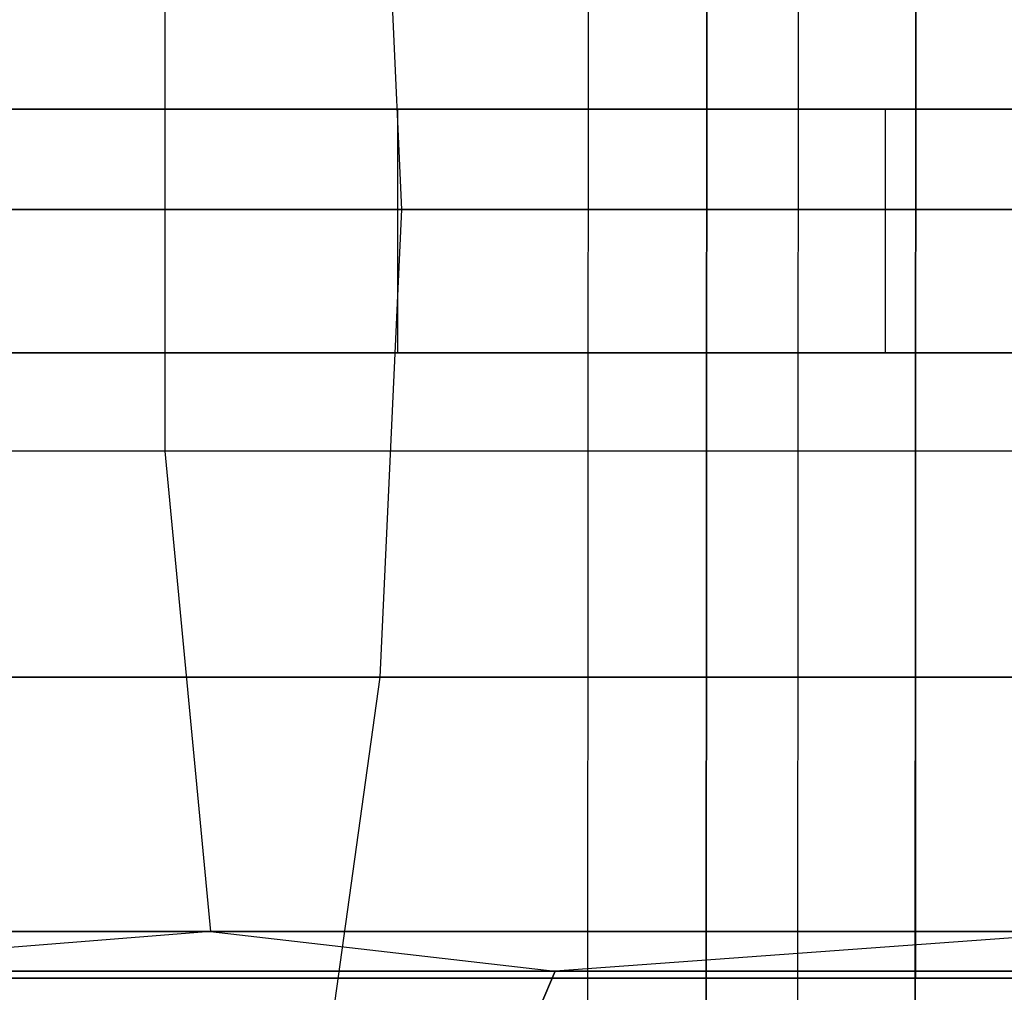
# Model space of a CAD drawing. Extents: x -172 to 172, y -29 to 28.
# Tile 106 of 256: x -134.07 to -128, y -4.69 to 1.3. Entities that reach past the tile are written whole.
import ezdxf

# ---------------------------------------------------------------- set-up
doc = ezdxf.new("R2010")
doc.units = 0
doc.header["$LTSCALE"] = 25.4
doc.layers.get('0').update_dxf_attribs({"linetype": 'CONTINUOUS'})

# ---------------------------------------------------------------- blocks, each defined once
blk = doc.blocks.new('RYFLO_AURA_STL')
at = {"color": 0}
for p, q in [((-130.5687, -7.3033, -1134.3755), (-130.5603, 7.0967, -1134.3824)), ((-130.5687, -7.3033, -1134.3755), (-130.5603, 7.0967, -1134.3824)), ((-130.5687, -7.3033, -1352.1248), (-130.5603, 7.0967, -1352.1178)), ((-130.5687, -7.3033, -1352.1248), (-130.5603, 7.0967, -1352.1178)), ((-129.2732, -7.3033, -1132.8403), (-129.2649, 7.0967, -1132.8475)), ((-129.2732, -7.3033, -1132.8403), (-129.2649, 7.0967, -1132.8475)), ((-129.2732, -7.3033, -1353.6599), (-129.2649, 7.0967, -1353.6527)), ((-129.2732, -7.3033, -1353.6599), (-129.2649, 7.0967, -1353.6527)), ((-129.8386, -6.354, -1134.9844), (-129.8313, 6.146, -1134.9905)), ((-129.8386, -6.354, -1134.9844), (-129.8313, 6.146, -1134.9905)), ((-129.8313, 6.146, -1351.5098), (-129.8386, -6.354, -1351.5159)), ((-129.8313, 6.146, -1351.5098), (-129.8386, -6.354, -1351.5159)), ((-128.5503, -6.354, -1133.4578), (-128.543, 6.146, -1133.464)), ((-128.5503, -6.354, -1133.4578), (-128.543, 6.146, -1133.464)), ((-128.543, 6.146, -1353.0363), (-128.5503, -6.354, -1353.0425)), ((-128.543, 6.146, -1353.0363), (-128.5503, -6.354, -1353.0425)), ((-128.5467, 4.396, -1133.4609), (-128.5467, -4.604, -1133.4609)), ((-128.5467, 4.396, -1133.4609), (-128.5467, -4.604, -1133.4609)), ((-128.5467, 4.396, -1353.0393), (-128.5467, -4.604, -1353.0393)), ((-128.5467, 4.396, -1353.0393), (-128.5467, -4.604, -1353.0393)), ((-131.713, 0.133, -1149.7948), (-131.8463, 3.0149, -1149.7002)), ((-131.713, 0.133, -1149.7948), (-131.8463, 3.0149, -1149.7002)), ((-131.713, 0.133, -1336.7054), (-131.8463, 3.0149, -1336.8)), ((-131.713, 0.133, -1336.7054), (-131.8463, 3.0149, -1336.8)), ((-133.1749, 1.6231, -1337.7428), (-133.175, -1.3568, -1337.7428)), ((-133.1749, 1.6231, -1337.7428), (-133.175, -1.3568, -1337.7428)), ((-133.1749, 1.6231, -1148.7574), (-133.175, -1.3568, -1148.7574)), ((-133.1749, 1.6231, -1148.7574), (-133.175, -1.3568, -1148.7574)), ((-131.7381, 0.75, -1335.8032), (-138.5936, 0.75, -1325.1819)), ((-131.7381, 0.75, -1335.8032), (-138.5936, 0.75, -1325.1819)), ((-135.9219, 0.75, -1156.9585), (-128.7325, 0.75, -1146.5602)), ((-135.9219, 0.75, -1156.9585), (-128.7325, 0.75, -1146.5602)), ((-124.0704, 0.75, -1345.8539), (-131.7381, 0.75, -1335.8032)), ((-131.7381, -0.75, -1335.8032), (-131.7381, 0.75, -1335.8032)), ((-124.0704, 0.75, -1345.8539), (-131.7381, 0.75, -1335.8032)), ((-131.7381, -0.75, -1335.8032), (-131.7381, 0.75, -1335.8032)), ((-128.7325, 0.75, -1146.5602), (-120.7495, 0.75, -1136.7581)), ((-128.7325, -0.75, -1146.5602), (-128.7325, 0.75, -1146.5602)), ((-128.7325, 0.75, -1146.5602), (-120.7495, 0.75, -1136.7581)), ((-128.7325, -0.75, -1146.5602), (-128.7325, 0.75, -1146.5602)), ((-131.713, 0.133, -1149.7948), (-136.7458, 0.133, -1157.327)), ((-136.7458, 0.133, -1329.1732), (-131.713, 0.133, -1336.7054)), ((-131.713, 0.133, -1149.7948), (-136.7458, 0.133, -1157.327)), ((-136.7458, 0.133, -1329.1732), (-131.713, 0.133, -1336.7054)), ((-131.8465, -2.7489, -1149.7001), (-131.713, 0.133, -1149.7948)), ((-131.8465, -2.7489, -1149.7001), (-131.713, 0.133, -1149.7948)), ((-131.8465, -2.7489, -1336.8002), (-131.713, 0.133, -1336.7054)), ((-131.8465, -2.7489, -1336.8002), (-131.713, 0.133, -1336.7054)), ((-126.2657, 0.133, -1142.5566), (-131.713, 0.133, -1149.7948)), ((-131.713, 0.133, -1336.7054), (-126.2657, 0.133, -1343.9436)), ((-126.2657, 0.133, -1142.5566), (-131.713, 0.133, -1149.7948)), ((-131.713, 0.133, -1336.7054), (-126.2657, 0.133, -1343.9436)), ((-138.5936, -0.75, -1325.1819), (-131.7381, -0.75, -1335.8032)), ((-138.5936, -0.75, -1325.1819), (-131.7381, -0.75, -1335.8032)), ((-128.7325, -0.75, -1146.5602), (-135.9219, -0.75, -1156.9585)), ((-128.7325, -0.75, -1146.5602), (-135.9219, -0.75, -1156.9585)), ((-131.7381, -0.75, -1335.8032), (-124.0704, -0.75, -1345.8539)), ((-131.7381, -0.75, -1335.8032), (-124.0704, -0.75, -1345.8539)), ((-120.7495, -0.75, -1136.7581), (-128.7325, -0.75, -1146.5602)), ((-120.7495, -0.75, -1136.7581), (-128.7325, -0.75, -1146.5602)), ((-133.175, -1.3568, -1148.7574), (-138.2637, -1.3568, -1156.3733)), ((-133.175, -1.3568, -1337.7428), (-138.2637, -1.3568, -1330.127)), ((-133.175, -1.3568, -1337.7428), (-138.2637, -1.3568, -1330.127)), ((-133.175, -1.3568, -1148.7574), (-138.2637, -1.3568, -1156.3733)), ((-127.6673, -1.3568, -1141.4388), (-133.175, -1.3568, -1148.7574)), ((-133.175, -1.3568, -1148.7574), (-132.893, -4.3166, -1148.9575)), ((-133.175, -1.3568, -1148.7574), (-132.893, -4.3166, -1148.9575)), ((-127.6673, -1.3568, -1345.0614), (-133.175, -1.3568, -1337.7428)), ((-133.175, -1.3568, -1337.7428), (-132.893, -4.3166, -1337.5427)), ((-127.6673, -1.3568, -1345.0614), (-133.175, -1.3568, -1337.7428)), ((-133.175, -1.3568, -1337.7428), (-132.893, -4.3166, -1337.5427)), ((-127.6673, -1.3568, -1141.4388), (-133.175, -1.3568, -1148.7574)), ((-131.8465, -2.7489, -1149.7001), (-136.8845, -2.7489, -1157.2399)), ((-136.8845, -2.7489, -1329.2604), (-131.8465, -2.7489, -1336.8002)), ((-131.8465, -2.7489, -1149.7001), (-136.8845, -2.7489, -1157.2399)), ((-136.8845, -2.7489, -1329.2604), (-131.8465, -2.7489, -1336.8002)), ((-132.2451, -5.5937, -1149.4172), (-131.8465, -2.7489, -1149.7001)), ((-132.2451, -5.5937, -1149.4172), (-131.8465, -2.7489, -1149.7001)), ((-132.2451, -5.5937, -1337.083), (-131.8465, -2.7489, -1336.8002)), ((-132.2451, -5.5937, -1337.083), (-131.8465, -2.7489, -1336.8002)), ((-126.3937, -2.7489, -1142.4545), (-131.8465, -2.7489, -1149.7001)), ((-131.8465, -2.7489, -1336.8002), (-126.3937, -2.7489, -1344.0458)), ((-126.3937, -2.7489, -1142.4545), (-131.8465, -2.7489, -1149.7001)), ((-131.8465, -2.7489, -1336.8002), (-126.3937, -2.7489, -1344.0458)), ((-137.9709, -4.3166, -1156.5573), (-132.893, -4.3166, -1148.9575)), ((-132.893, -4.3166, -1337.5427), (-137.9709, -4.3166, -1329.943)), ((-132.893, -4.3166, -1337.5427), (-137.9709, -4.3166, -1329.943)), ((-137.9709, -4.3166, -1156.5573), (-132.893, -4.3166, -1148.9575)), ((-132.893, -4.3166, -1337.5427), (-135.9703, -4.562, -1333.0809)), ((-132.893, -4.3166, -1337.5427), (-135.9703, -4.562, -1333.0809)), ((-132.893, -4.3166, -1148.9575), (-135.9703, -4.562, -1153.4193)), ((-132.893, -4.3166, -1148.9575), (-135.9703, -4.562, -1153.4193)), ((-132.893, -4.3166, -1148.9575), (-127.3969, -4.3166, -1141.6545)), ((-127.3969, -4.3166, -1344.8457), (-132.893, -4.3166, -1337.5427)), ((-132.893, -4.3166, -1337.5427), (-130.7679, -4.562, -1340.4987)), ((-132.893, -4.3166, -1337.5427), (-130.7679, -4.562, -1340.4987)), ((-127.3969, -4.3166, -1344.8457), (-132.893, -4.3166, -1337.5427)), ((-132.893, -4.3166, -1148.9575), (-127.3969, -4.3166, -1141.6545)), ((-132.893, -4.3166, -1148.9575), (-130.7679, -4.562, -1146.0016)), ((-132.893, -4.3166, -1148.9575), (-130.7679, -4.562, -1146.0016)), ((-127.3969, -4.3166, -1344.8457), (-130.7679, -4.562, -1340.4987)), ((-127.3969, -4.3166, -1344.8457), (-130.7679, -4.562, -1340.4987)), ((-127.3969, -4.3166, -1141.6545), (-130.7679, -4.562, -1146.0016)), ((-127.3969, -4.3166, -1141.6545), (-130.7679, -4.562, -1146.0016)), ((-128.5467, -4.604, -1133.4609), (-136.7644, -4.604, -1143.885)), ((-136.7644, -4.604, -1342.6152), (-128.5467, -4.604, -1353.0393)), ((-128.5467, -4.604, -1133.4609), (-136.7644, -4.604, -1143.885)), ((-136.7644, -4.604, -1342.6152), (-128.5467, -4.604, -1353.0393)), ((-135.9703, -4.562, -1333.0809), (-130.7679, -4.562, -1340.4987)), ((-130.7679, -4.562, -1146.0016), (-135.9703, -4.562, -1153.4193)), ((-135.9703, -4.562, -1333.0809), (-130.7679, -4.562, -1340.4987)), ((-130.7679, -4.562, -1146.0016), (-135.9703, -4.562, -1153.4193)), ((-127.7863, -4.604, -1134.1104), (-135.9554, -4.604, -1144.4728)), ((-135.9554, -4.604, -1342.0275), (-127.7863, -4.604, -1352.3899)), ((-127.7863, -4.604, -1134.1104), (-135.9554, -4.604, -1144.4728)), ((-135.9554, -4.604, -1342.0275), (-127.7863, -4.604, -1352.3899)), ((-130.8601, -4.7794, -1340.5671), (-130.7679, -4.562, -1340.4987)), ((-130.8601, -4.7794, -1340.5671), (-130.7679, -4.562, -1340.4987)), ((-130.7679, -4.562, -1146.0016), (-130.8601, -4.7794, -1145.9331)), ((-130.7679, -4.562, -1146.0016), (-130.8601, -4.7794, -1145.9331)), ((-130.7679, -4.562, -1340.4987), (-125.1612, -4.562, -1347.6157)), ((-125.1612, -4.562, -1138.8845), (-130.7679, -4.562, -1146.0016)), ((-130.7679, -4.562, -1340.4987), (-125.1612, -4.562, -1347.6157)), ((-125.1612, -4.562, -1138.8845), (-130.7679, -4.562, -1146.0016)), ((-119.5364, -4.604, -1123.7137), (-128.5467, -4.604, -1133.4609)), ((-128.5467, -4.604, -1353.0393), (-119.5364, -4.604, -1362.7865)), ((-119.5364, -4.604, -1123.7137), (-128.5467, -4.604, -1133.4609)), ((-128.5467, -4.604, -1353.0393), (-119.5364, -4.604, -1362.7865))]:
    blk.add_line(p, q, dxfattribs=at)

msp = doc.modelspace()

# ---------------------------------------------------------------- block references
at = {"color": 0}
msp.add_blockref('RYFLO_AURA_STL', (0, 0), dxfattribs=at)

doc.saveas('drawing.dxf')
